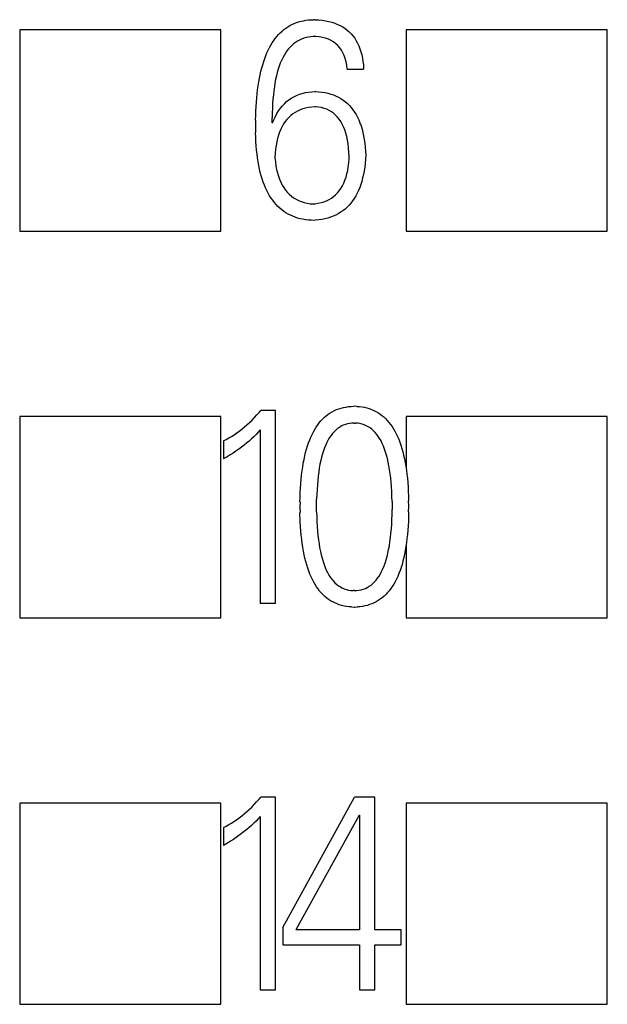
# Model space of a CAD drawing. Extents: x 23 to 2175, y 26 to 490.
# Tile 8 of 55: x 296.82 to 300.62, y 272.48 to 278.85. Entities that reach past the tile are written whole.
import ezdxf

# ---------------------------------------------------------------- set-up
doc = ezdxf.new("R2010")
doc.units = 0
doc.header["$LTSCALE"] = 23.1
doc.header["$MEASUREMENT"] = 0
doc.layers.get('0').update_dxf_attribs({"linetype": 'CONTINUOUS', "lineweight": 25})

msp = doc.modelspace()

# ---------------------------------------------------------------- linework, layer by layer
at = {"color": 7, "linetype": 'Continuous'}
for p, q in [((298.5424, 278.792), (298.5552, 278.8005)), ((298.5552, 278.8005), (298.5685, 278.8086)), ((298.5685, 278.8086), (298.582, 278.8157)), ((298.582, 278.8157), (298.5962, 278.8221)), ((298.5962, 278.8221), (298.6106, 278.8278)), ((298.6106, 278.8278), (298.6253, 278.8325)), ((298.6253, 278.8325), (298.6407, 278.8367)), ((298.6407, 278.8367), (298.6563, 278.8403)), ((298.6563, 278.8403), (298.6721, 278.8431)), ((298.6721, 278.8431), (298.6887, 278.845)), ((298.6887, 278.845), (298.7055, 278.8465)), ((298.7055, 278.8465), (298.7228, 278.8469)), ((298.732, 278.8469), (298.7228, 278.8469)), ((298.732, 278.8469), (298.7552, 278.8455)), ((298.7552, 278.8455), (298.7777, 278.8431)), ((298.7777, 278.8431), (298.7995, 278.8396)), ((298.7995, 278.8396), (298.8201, 278.8353)), ((298.8201, 278.8353), (298.84, 278.8301)), ((298.84, 278.8301), (298.8587, 278.824)), ((298.8587, 278.824), (298.8767, 278.8169)), ((298.8767, 278.8169), (298.8937, 278.8088)), ((298.8937, 278.8088), (298.9101, 278.7998)), ((298.9101, 278.7998), (298.9252, 278.7901)), ((296.8213, 278.7803), (296.8213, 277.4803)), ((298.1213, 278.7803), (296.8213, 278.7803)), ((298.1213, 277.4803), (298.1213, 278.7803)), ((298.4742, 278.7252), (298.4844, 278.7383)), ((298.4844, 278.7383), (298.4953, 278.7506)), ((298.4953, 278.7506), (298.5064, 278.7619)), ((298.5064, 278.7619), (298.518, 278.7728)), ((298.518, 278.7728), (298.5301, 278.7828)), ((298.5301, 278.7828), (298.5424, 278.792)), ((298.688, 278.7347), (298.6729, 278.7314)), ((298.7036, 278.7371), (298.688, 278.7347)), ((298.7197, 278.7385), (298.7036, 278.7371)), ((298.7365, 278.739), (298.7197, 278.7385)), ((298.7583, 278.7366), (298.7365, 278.739)), ((298.7794, 278.7326), (298.7583, 278.7366)), ((298.7993, 278.7274), (298.7794, 278.7326)), ((298.9252, 278.7901), (298.9397, 278.7792)), ((298.9397, 278.7792), (298.9529, 278.7674)), ((298.9529, 278.7674), (298.9655, 278.7548)), ((298.9655, 278.7548), (298.9771, 278.7411)), ((298.9771, 278.7411), (298.988, 278.7267)), ((299.3213, 278.7803), (299.3213, 277.4803)), ((300.6213, 278.7803), (299.3213, 278.7803)), ((300.6213, 277.4803), (300.6213, 278.7803)), ((298.4368, 278.6663), (298.4456, 278.6822)), ((298.4456, 278.6822), (298.4546, 278.6973)), ((298.4546, 278.6973), (298.4643, 278.7118)), ((298.4643, 278.7118), (298.4742, 278.7252)), ((298.5701, 278.6696), (298.5597, 278.6575)), ((298.5812, 278.6807), (298.5701, 278.6696)), ((298.5928, 278.6909), (298.5812, 278.6807)), ((298.6049, 278.7002), (298.5928, 278.6909)), ((298.6175, 278.7082), (298.6049, 278.7002)), ((298.6305, 278.7155), (298.6175, 278.7082)), ((298.6442, 278.7217), (298.6305, 278.7155)), ((298.6584, 278.7271), (298.6442, 278.7217)), ((298.6729, 278.7314), (298.6584, 278.7271)), ((298.8177, 278.7205), (298.7993, 278.7274)), ((298.835, 278.7125), (298.8177, 278.7205)), ((298.8509, 278.7028), (298.835, 278.7125)), ((298.8656, 278.6919), (298.8509, 278.7028)), ((298.8791, 278.6793), (298.8656, 278.6919)), ((298.8911, 278.6654), (298.8791, 278.6793)), ((298.988, 278.7267), (298.9977, 278.7113)), ((298.9977, 278.7113), (299.0067, 278.6949)), ((299.0067, 278.6949), (299.0147, 278.6774)), ((299.0147, 278.6774), (299.0218, 278.6592)), ((298.4058, 278.5958), (298.4129, 278.6145)), ((298.4129, 278.6145), (298.4205, 278.6324)), ((298.4205, 278.6324), (298.4283, 278.6497)), ((298.4283, 278.6497), (298.4368, 278.6663)), ((298.5308, 278.6156), (298.5223, 278.5998)), ((298.5401, 278.6306), (298.5308, 278.6156)), ((298.5495, 278.6445), (298.5401, 278.6306)), ((298.5597, 278.6575), (298.5495, 278.6445)), ((298.9018, 278.6502), (298.8911, 278.6654)), ((298.9112, 278.6334), (298.9018, 278.6502)), ((298.9193, 278.6152), (298.9112, 278.6334)), ((298.9262, 278.5955), (298.9193, 278.6152)), ((299.0218, 278.6592), (299.028, 278.64)), ((299.028, 278.64), (299.0332, 278.6199)), ((299.0332, 278.6199), (299.0377, 278.5991)), ((298.3869, 278.5351), (298.3928, 278.556)), ((298.3928, 278.556), (298.3992, 278.5763)), ((298.3992, 278.5763), (298.4058, 278.5958)), ((298.4998, 278.546), (298.4932, 278.5262)), ((298.5067, 278.565), (298.4998, 278.546)), ((298.5142, 278.5827), (298.5067, 278.565)), ((298.5223, 278.5998), (298.5142, 278.5827)), ((298.9316, 278.5744), (298.9262, 278.5955)), ((298.9359, 278.552), (298.9316, 278.5744)), ((298.9387, 278.528), (298.9359, 278.552)), ((299.0377, 278.5991), (299.041, 278.5771)), ((299.041, 278.5771), (299.0436, 278.5541)), ((299.0436, 278.5541), (299.0453, 278.5302)), ((298.3715, 278.4682), (298.3762, 278.4911)), ((298.3762, 278.4911), (298.3814, 278.5136)), ((298.3814, 278.5136), (298.3869, 278.5351)), ((298.4816, 278.4835), (298.4766, 278.4608)), ((298.4873, 278.5053), (298.4816, 278.4835)), ((298.4932, 278.5262), (298.4873, 278.5053)), ((298.9387, 278.528), (299.0454, 278.528)), ((299.0453, 278.5302), (299.0454, 278.528)), ((298.3599, 278.3943), (298.3634, 278.4196)), ((298.3634, 278.4196), (298.3672, 278.4442)), ((298.3672, 278.4442), (298.3715, 278.4682)), ((298.4721, 278.4371), (298.4681, 278.4125)), ((298.4766, 278.4608), (298.4721, 278.4371)), ((298.3542, 278.3417), (298.3568, 278.3685)), ((298.3568, 278.3685), (298.3599, 278.3943)), ((298.4617, 278.3602), (298.4591, 278.3327)), ((298.4645, 278.387), (298.4617, 278.3602)), ((298.4681, 278.4125), (298.4645, 278.387)), ((298.5945, 278.3491), (298.612, 278.3576)), ((298.612, 278.3576), (298.63, 278.3647)), ((298.63, 278.3647), (298.6489, 278.3706)), ((298.6489, 278.3706), (298.6688, 278.3756)), ((298.6688, 278.3756), (298.6894, 278.3791)), ((298.6894, 278.3791), (298.711, 278.3815)), ((298.711, 278.3815), (298.733, 278.3829)), ((298.7349, 278.3829), (298.733, 278.3829)), ((298.7349, 278.3829), (298.756, 278.3815)), ((298.756, 278.3815), (298.7763, 278.3789)), ((298.7763, 278.3789), (298.796, 278.3756)), ((298.796, 278.3756), (298.8149, 278.3713)), ((298.8149, 278.3713), (298.8331, 278.3661)), ((298.8331, 278.3661), (298.8506, 278.3602)), ((298.8506, 278.3602), (298.8675, 278.3531)), ((298.8675, 278.3531), (298.8836, 278.3453)), ((298.35, 278.2861), (298.3518, 278.3143)), ((298.3518, 278.3143), (298.3542, 278.3417)), ((298.4572, 278.3041), (298.4558, 278.2745)), ((298.4591, 278.3327), (298.4572, 278.3041)), ((298.5074, 278.274), (298.5199, 278.2897)), ((298.5199, 278.2897), (298.5332, 278.3039)), ((298.5332, 278.3039), (298.5474, 278.3169)), ((298.5474, 278.3169), (298.5623, 278.329)), ((298.5623, 278.329), (298.5779, 278.3396)), ((298.5779, 278.3396), (298.5945, 278.3491)), ((298.8836, 278.3453), (298.8989, 278.3365)), ((298.8989, 278.3365), (298.9136, 278.3268)), ((298.9136, 278.3268), (298.9276, 278.3162)), ((298.9276, 278.3162), (298.9408, 278.3046)), ((298.9408, 278.3046), (298.9534, 278.2923)), ((298.9534, 278.2923), (298.9655, 278.279)), ((298.3468, 278.1971), (298.3476, 278.2274)), ((298.3476, 278.2274), (298.3485, 278.2572)), ((298.3485, 278.2572), (298.35, 278.2861)), ((298.4548, 278.2442), (298.4544, 278.2127)), ((298.4558, 278.2745), (298.4548, 278.2442)), ((298.4749, 278.2205), (298.4849, 278.2397)), ((298.4849, 278.2397), (298.4958, 278.2575)), ((298.4958, 278.2575), (298.5074, 278.274)), ((298.5744, 278.2272), (298.5614, 278.2153)), ((298.5881, 278.238), (298.5744, 278.2272)), ((298.603, 278.2478), (298.5881, 278.238)), ((298.6184, 278.2563), (298.603, 278.2478)), ((298.635, 278.2636), (298.6184, 278.2563)), ((298.6523, 278.27), (298.635, 278.2636)), ((298.6705, 278.275), (298.6523, 278.27)), ((298.6897, 278.279), (298.6705, 278.275)), ((298.7096, 278.2818), (298.6897, 278.279)), ((298.7304, 278.2837), (298.7096, 278.2818)), ((298.7363, 278.2833), (298.7304, 278.2837)), ((298.7552, 278.2814), (298.7363, 278.2833)), ((298.7735, 278.2781), (298.7552, 278.2814)), ((298.7908, 278.2733), (298.7735, 278.2781)), ((298.8073, 278.2674), (298.7908, 278.2733)), ((298.8227, 278.2603), (298.8073, 278.2674)), ((298.8374, 278.2515), (298.8227, 278.2603)), ((298.8514, 278.2416), (298.8374, 278.2515)), ((298.8641, 278.2305), (298.8514, 278.2416)), ((298.8762, 278.2177), (298.8641, 278.2305)), ((298.9655, 278.279), (298.9766, 278.2646)), ((298.9766, 278.2646), (298.987, 278.2494)), ((298.987, 278.2494), (298.9969, 278.2336)), ((298.9969, 278.2336), (299.0059, 278.2165)), ((298.3469, 278.1971), (298.3466, 278.1661)), ((298.3466, 278.1661), (298.3469, 278.1341)), ((298.4544, 278.1791), (298.4544, 278.2127)), ((298.4572, 278.1791), (298.4544, 278.1791)), ((298.4572, 278.1791), (298.4657, 278.2004)), ((298.4657, 278.2004), (298.4749, 278.2205)), ((298.5277, 278.1725), (298.5183, 278.1561)), ((298.5382, 278.1879), (298.5277, 278.1725)), ((298.5493, 278.2023), (298.5382, 278.1879)), ((298.5614, 278.2153), (298.5493, 278.2023)), ((298.8873, 278.2037), (298.8762, 278.2177)), ((298.8978, 278.1886), (298.8873, 278.2037)), ((298.907, 278.172), (298.8978, 278.1886)), ((298.9155, 278.154), (298.907, 278.172)), ((299.0059, 278.2165), (299.0142, 278.1988)), ((299.0142, 278.1988), (299.022, 278.18)), ((299.022, 278.18), (299.0289, 278.1602)), ((299.0289, 278.1602), (299.0353, 278.1398)), ((298.3469, 278.1341), (298.3471, 278.1166)), ((298.3478, 278.0875), (298.347, 278.1166)), ((298.4951, 278.0998), (298.4892, 278.0787)), ((298.5019, 278.1197), (298.4951, 278.0998)), ((298.5095, 278.1384), (298.5019, 278.1197)), ((298.5183, 278.1561), (298.5095, 278.1384)), ((298.9233, 278.1348), (298.9155, 278.154)), ((298.93, 278.1142), (298.9233, 278.1348)), ((298.9359, 278.0922), (298.93, 278.1142)), ((299.0353, 278.1398), (299.041, 278.1183)), ((299.041, 278.1183), (299.0457, 278.0958)), ((298.3492, 278.0588), (298.3478, 278.0875)), ((298.3509, 278.0311), (298.3492, 278.0588)), ((298.4797, 278.033), (298.4764, 278.0087)), ((298.4839, 278.0565), (298.4797, 278.033)), ((298.4892, 278.0787), (298.4839, 278.0565)), ((298.9408, 278.069), (298.9359, 278.0922)), ((298.9451, 278.0444), (298.9408, 278.069)), ((298.9482, 278.0186), (298.9451, 278.0444)), ((299.0457, 278.0958), (299.05, 278.0726)), ((299.05, 278.0726), (299.0533, 278.0484)), ((299.0533, 278.0484), (299.0561, 278.0233)), ((298.3533, 278.0044), (298.3509, 278.0311)), ((298.3561, 277.9781), (298.3533, 278.0044)), ((298.3594, 277.9528), (298.3561, 277.9781)), ((298.474, 277.9831), (298.4723, 277.9563)), ((298.4764, 278.0087), (298.474, 277.9831)), ((298.9505, 277.9914), (298.9482, 278.0186)), ((298.9522, 277.9627), (298.9505, 277.9914)), ((299.0561, 278.0233), (299.0583, 277.9973)), ((299.0597, 277.9708), (299.0578, 277.944)), ((299.0583, 277.9973), (299.0597, 277.9708)), ((298.3632, 277.9282), (298.3594, 277.9528)), ((298.3675, 277.9045), (298.3632, 277.9282)), ((298.4723, 277.9563), (298.4721, 277.9537)), ((298.4721, 277.9537), (298.4747, 277.9279)), ((298.4747, 277.9279), (298.4783, 277.9028)), ((298.9463, 277.8964), (298.9494, 277.9213)), ((298.9494, 277.9213), (298.9513, 277.9476)), ((298.9513, 277.9476), (298.9522, 277.9627)), ((299.0554, 277.9182), (299.0523, 277.8931)), ((299.0578, 277.944), (299.0554, 277.9182)), ((298.3722, 277.8813), (298.3675, 277.9045)), ((298.3774, 277.859), (298.3722, 277.8813)), ((298.3833, 277.8377), (298.3774, 277.859)), ((298.4783, 277.9028), (298.4828, 277.8789)), ((298.4828, 277.8789), (298.488, 277.8564)), ((298.488, 277.8564), (298.4944, 277.8349)), ((298.9316, 277.829), (298.9373, 277.8503)), ((298.9373, 277.8503), (298.9423, 277.8728)), ((298.9423, 277.8728), (298.9463, 277.8964)), ((299.0443, 277.8458), (299.0391, 277.8233)), ((299.0488, 277.869), (299.0443, 277.8458)), ((299.0523, 277.8931), (299.0488, 277.869)), ((298.3895, 277.8169), (298.3833, 277.8377)), ((298.3961, 277.797), (298.3895, 277.8169)), ((298.4035, 277.7778), (298.3961, 277.797)), ((298.4113, 277.7594), (298.4035, 277.7778)), ((298.4944, 277.8349), (298.5017, 277.8148)), ((298.5017, 277.8148), (298.5097, 277.7956)), ((298.5097, 277.7956), (298.5187, 277.7778)), ((298.5187, 277.7778), (298.5289, 277.761)), ((298.9084, 277.7724), (298.9169, 277.7901)), ((298.9169, 277.7901), (298.9247, 277.8089)), ((298.9247, 277.8089), (298.9316, 277.829)), ((299.027, 277.7812), (299.0199, 277.7615)), ((299.0334, 277.8017), (299.027, 277.7812)), ((299.0391, 277.8233), (299.0334, 277.8017)), ((298.4196, 277.7416), (298.4113, 277.7594)), ((298.4281, 277.7248), (298.4196, 277.7416)), ((298.4373, 277.7087), (298.4281, 277.7248)), ((298.5289, 277.761), (298.5398, 277.7456)), ((298.5398, 277.7456), (298.5517, 277.7314)), ((298.5517, 277.7314), (298.5644, 277.7182)), ((298.5644, 277.7182), (298.5782, 277.7063)), ((298.8511, 277.7028), (298.8644, 277.7144)), ((298.8644, 277.7144), (298.8769, 277.7272)), ((298.8769, 277.7272), (298.8883, 277.7409)), ((298.8883, 277.7409), (298.8987, 277.7561)), ((298.8987, 277.7561), (298.9084, 277.7724)), ((299.0036, 277.7246), (298.9943, 277.7073)), ((299.0121, 277.7426), (299.0036, 277.7246)), ((299.0199, 277.7615), (299.0121, 277.7426)), ((298.4473, 277.6933), (298.4373, 277.7087)), ((298.4574, 277.6789), (298.4473, 277.6933)), ((298.4681, 277.6652), (298.4574, 277.6789)), ((298.4792, 277.6521), (298.4681, 277.6652)), ((298.491, 277.6398), (298.4792, 277.6521)), ((298.5782, 277.7063), (298.5928, 277.6957)), ((298.5928, 277.6957), (298.6085, 277.6862)), ((298.6085, 277.6862), (298.6248, 277.6779)), ((298.6248, 277.6779), (298.6423, 277.6708)), ((298.6423, 277.6708), (298.6605, 277.6649)), ((298.6605, 277.6649), (298.68, 277.6602)), ((298.68, 277.6602), (298.7001, 277.6566)), ((298.7001, 277.6566), (298.711, 277.6552)), ((298.711, 277.6552), (298.7318, 277.6569)), ((298.7318, 277.6569), (298.7517, 277.6597)), ((298.7517, 277.6597), (298.7706, 277.664)), ((298.7706, 277.664), (298.7886, 277.6692)), ((298.7886, 277.6692), (298.8057, 277.6758)), ((298.8057, 277.6758), (298.8218, 277.6836)), ((298.8218, 277.6836), (298.8369, 277.6926)), ((298.8369, 277.6926), (298.8511, 277.7028)), ((298.9629, 277.6611), (298.951, 277.6476)), ((298.974, 277.6758), (298.9629, 277.6611)), ((298.9846, 277.6912), (298.974, 277.6758)), ((298.9943, 277.7073), (298.9846, 277.6912)), ((298.5031, 277.6285), (298.491, 277.6398)), ((298.5159, 277.6176), (298.5031, 277.6285)), ((298.5292, 277.6076), (298.5159, 277.6176)), ((298.5427, 277.5986), (298.5292, 277.6076)), ((298.5569, 277.5901), (298.5427, 277.5986)), ((298.5715, 277.5825), (298.5569, 277.5901)), ((298.8814, 277.5925), (298.8656, 277.584)), ((298.8966, 277.6017), (298.8814, 277.5925)), ((298.9112, 277.6119), (298.8966, 277.6017)), ((298.9252, 277.6228), (298.9112, 277.6119)), ((298.9385, 277.6349), (298.9252, 277.6228)), ((298.951, 277.6476), (298.9385, 277.6349)), ((298.5867, 277.5757), (298.5715, 277.5825)), ((298.6025, 277.5697), (298.5867, 277.5757)), ((298.6186, 277.5643), (298.6025, 277.5697)), ((298.6352, 277.5598), (298.6186, 277.5643)), ((298.6525, 277.5563), (298.6352, 277.5598)), ((298.67, 277.5532), (298.6525, 277.5563)), ((298.6882, 277.551), (298.67, 277.5532)), ((298.7069, 277.5496), (298.6882, 277.551)), ((298.7259, 277.5489), (298.7069, 277.5496)), ((298.7349, 277.5496), (298.7259, 277.5489)), ((298.7555, 277.552), (298.7349, 277.5496)), ((298.7756, 277.5551), (298.7555, 277.552)), ((298.795, 277.5591), (298.7756, 277.5551)), ((298.8135, 277.5641), (298.795, 277.5591)), ((298.8315, 277.5697), (298.8135, 277.5641)), ((298.8488, 277.5764), (298.8315, 277.5697)), ((298.8656, 277.584), (298.8488, 277.5764)), ((296.8213, 277.4803), (298.1213, 277.4803)), ((299.3213, 277.4803), (300.6213, 277.4803)), ((298.3717, 276.3086), (298.3814, 276.3198)), ((298.4763, 276.3198), (298.3814, 276.3198)), ((298.4763, 275.0743), (298.4763, 276.3198)), ((298.8428, 276.3122), (298.8565, 276.3193)), ((298.8565, 276.3193), (298.8705, 276.3257)), ((298.8705, 276.3257), (298.8851, 276.3311)), ((298.8851, 276.3311), (298.9001, 276.3356)), ((298.9001, 276.3356), (298.9157, 276.3397)), ((298.9157, 276.3397), (298.9315, 276.3425)), ((298.9315, 276.3425), (298.9476, 276.3449)), ((298.9476, 276.3449), (298.9645, 276.3463)), ((298.9645, 276.3463), (298.9817, 276.347)), ((298.9853, 276.347), (298.9817, 276.347)), ((299.0026, 276.3465), (298.9853, 276.347)), ((299.0026, 276.3465), (299.0194, 276.3453)), ((299.0194, 276.3453), (299.0357, 276.3432)), ((299.0357, 276.3432), (299.0518, 276.3404)), ((299.0518, 276.3404), (299.0672, 276.3366)), ((299.0672, 276.3366), (299.0823, 276.3321)), ((299.0823, 276.3321), (299.097, 276.3269)), ((299.097, 276.3269), (299.1112, 276.3207)), ((299.1112, 276.3207), (299.125, 276.3139)), ((299.125, 276.3139), (299.1382, 276.306)), ((296.8213, 276.2803), (296.8213, 274.9803)), ((298.1213, 276.2803), (296.8213, 276.2803)), ((298.1213, 274.9803), (298.1213, 276.2803)), ((298.3075, 276.2424), (298.3239, 276.258)), ((298.3239, 276.258), (298.34, 276.2741)), ((298.34, 276.2741), (298.3558, 276.2909)), ((298.3558, 276.2909), (298.3717, 276.3086)), ((298.759, 276.2407), (298.7696, 276.2532)), ((298.7696, 276.2532), (298.7807, 276.2651)), ((298.7807, 276.2651), (298.7923, 276.2762)), ((298.7923, 276.2762), (298.8042, 276.2864)), ((298.8042, 276.2864), (298.8167, 276.2959)), ((298.8167, 276.2959), (298.8295, 276.3044)), ((298.8295, 276.3044), (298.8428, 276.3122)), ((299.1382, 276.306), (299.1512, 276.2978)), ((299.1512, 276.2978), (299.1635, 276.2883)), ((299.1635, 276.2883), (299.1756, 276.2783)), ((299.1756, 276.2783), (299.1872, 276.2675)), ((299.1872, 276.2675), (299.1983, 276.2556)), ((299.1983, 276.2556), (299.2092, 276.2433)), ((299.3213, 276.2803), (299.3213, 275.94)), ((300.6213, 276.2803), (299.3213, 276.2803)), ((300.6213, 274.9803), (300.6213, 276.2803)), ((298.2247, 276.1747), (298.2415, 276.187)), ((298.2415, 276.187), (298.2583, 276.1997)), ((298.2583, 276.1997), (298.2749, 276.2135)), ((298.2749, 276.2135), (298.2912, 276.2274)), ((298.2912, 276.2274), (298.3075, 276.2424)), ((298.3769, 276.1941), (298.3636, 276.1794)), ((298.3769, 276.1941), (298.3769, 275.0743)), ((298.7209, 276.182), (298.7296, 276.1979)), ((298.7296, 276.1979), (298.7391, 276.213)), ((298.7391, 276.213), (298.7488, 276.2272)), ((298.7488, 276.2272), (298.759, 276.2407)), ((298.8657, 276.1931), (298.8548, 276.1827)), ((298.8769, 276.2026), (298.8657, 276.1931)), ((298.8887, 276.2109), (298.8769, 276.2026)), ((298.901, 276.2182), (298.8887, 276.2109)), ((298.9138, 276.2244), (298.901, 276.2182)), ((298.9273, 276.2293), (298.9138, 276.2244)), ((298.941, 276.2334), (298.9273, 276.2293)), ((298.9552, 276.2362), (298.941, 276.2334)), ((298.9701, 276.2381), (298.9552, 276.2362)), ((298.9853, 276.2388), (298.9701, 276.2381)), ((298.9853, 276.2388), (298.9919, 276.2388)), ((299.0071, 276.2374), (298.9919, 276.2388)), ((299.0215, 276.2353), (299.0071, 276.2374)), ((299.0357, 276.2317), (299.0215, 276.2353)), ((299.0492, 276.2272), (299.0357, 276.2317)), ((299.0622, 276.2218), (299.0492, 276.2272)), ((299.0748, 276.2151), (299.0622, 276.2218)), ((299.0868, 276.2073), (299.0748, 276.2151)), ((299.0984, 276.1986), (299.0868, 276.2073)), ((299.1096, 276.1886), (299.0984, 276.1986)), ((299.1202, 276.1777), (299.1096, 276.1886)), ((299.2092, 276.2433), (299.2194, 276.2298)), ((299.2194, 276.2298), (299.2294, 276.2158)), ((299.2294, 276.2158), (299.2388, 276.2009)), ((299.2388, 276.2009), (299.2478, 276.1853)), ((298.139, 276.1238), (298.1563, 276.1327)), ((298.139, 276.1238), (298.139, 276.0068)), ((298.1563, 276.1327), (298.1735, 276.1422)), ((298.1735, 276.1422), (298.1908, 276.1524)), ((298.1908, 276.1524), (298.2079, 276.1633)), ((298.2079, 276.1633), (298.2247, 276.1747)), ((298.3047, 276.1226), (298.2888, 276.1091)), ((298.3203, 276.1365), (298.3047, 276.1226)), ((298.3352, 276.1505), (298.3203, 276.1365)), ((298.3497, 276.1647), (298.3352, 276.1505)), ((298.3636, 276.1794), (298.3497, 276.1647)), ((298.6894, 276.1107), (298.6967, 276.1297)), ((298.6967, 276.1297), (298.7043, 276.1479)), ((298.7043, 276.1479), (298.7123, 276.1654)), ((298.7123, 276.1654), (298.7209, 276.182)), ((298.8165, 276.1299), (298.808, 276.114)), ((298.8253, 276.1448), (298.8165, 276.1299)), ((298.8347, 276.1586), (298.8253, 276.1448)), ((298.8444, 276.1711), (298.8347, 276.1586)), ((298.8548, 276.1827), (298.8444, 276.1711)), ((299.1304, 276.1657), (299.1202, 276.1777)), ((299.1401, 276.1524), (299.1304, 276.1657)), ((299.1491, 276.1382), (299.1401, 276.1524)), ((299.1579, 276.123), (299.1491, 276.1382)), ((299.1659, 276.1067), (299.1579, 276.123)), ((299.2478, 276.1853), (299.2563, 276.1687)), ((299.2563, 276.1687), (299.2644, 276.1515)), ((299.2644, 276.1515), (299.2722, 276.1335)), ((299.2722, 276.1335), (299.2795, 276.1145)), ((298.2377, 276.0698), (298.2197, 276.057)), ((298.2552, 276.0826), (298.2377, 276.0698)), ((298.2723, 276.0956), (298.2552, 276.0826)), ((298.2888, 276.1091), (298.2723, 276.0956)), ((298.6704, 276.0487), (298.6764, 276.0703)), ((298.6764, 276.0703), (298.6827, 276.0908)), ((298.6827, 276.0908), (298.6894, 276.1107)), ((298.786, 276.0598), (298.7796, 276.0397)), ((298.7928, 276.079), (298.786, 276.0598)), ((298.8002, 276.097), (298.7928, 276.079)), ((298.808, 276.114), (298.8002, 276.097)), ((299.1737, 276.0892), (299.1659, 276.1067)), ((299.1808, 276.0707), (299.1737, 276.0892)), ((299.1875, 276.0511), (299.1808, 276.0707)), ((299.2795, 276.1145), (299.2864, 276.0949)), ((299.2864, 276.0949), (299.2928, 276.0743)), ((299.2928, 276.0743), (299.2987, 276.053)), ((298.1425, 276.0089), (298.139, 276.0068)), ((298.1624, 276.0205), (298.1425, 276.0089)), ((298.1821, 276.0324), (298.1624, 276.0205)), ((298.2012, 276.0447), (298.1821, 276.0324)), ((298.2197, 276.057), (298.2012, 276.0447)), ((298.6555, 275.9798), (298.66, 276.0035)), ((298.66, 276.0035), (298.665, 276.0267)), ((298.665, 276.0267), (298.6704, 276.0487)), ((298.7682, 275.9959), (298.7632, 275.9725)), ((298.7736, 276.0184), (298.7682, 275.9959)), ((298.7796, 276.0397), (298.7736, 276.0184)), ((299.1939, 276.0302), (299.1875, 276.0511)), ((299.1995, 276.0085), (299.1939, 276.0302)), ((299.2047, 275.9857), (299.1995, 276.0085)), ((299.2987, 276.053), (299.3042, 276.031)), ((299.3042, 276.031), (299.3094, 276.008)), ((299.3094, 276.008), (299.3141, 275.9843)), ((298.6477, 275.9296), (298.6515, 275.9552)), ((298.6515, 275.9552), (298.6555, 275.9798)), ((298.759, 275.9481), (298.7549, 275.9225)), ((298.7632, 275.9725), (298.759, 275.9481)), ((299.2095, 275.9616), (299.2047, 275.9857)), ((299.2137, 275.9367), (299.2095, 275.9616)), ((299.2175, 275.9105), (299.2137, 275.9367)), ((299.3141, 275.9843), (299.3181, 275.9599)), ((299.3181, 275.9599), (299.3222, 275.9346)), ((299.3222, 275.9346), (299.3255, 275.9086)), ((298.6392, 275.8487), (298.6416, 275.8764)), ((298.6416, 275.8764), (298.6444, 275.9034)), ((298.6444, 275.9034), (298.6477, 275.9296)), ((298.7486, 275.8681), (298.7462, 275.8392)), ((298.7516, 275.8958), (298.7486, 275.8681)), ((298.7549, 275.9225), (298.7516, 275.8958)), ((299.2208, 275.8835), (299.2175, 275.9105)), ((299.2234, 275.8551), (299.2208, 275.8835)), ((299.3255, 275.9086), (299.3283, 275.8816)), ((299.3283, 275.8816), (299.3309, 275.8539)), ((298.6356, 275.7907), (298.6373, 275.82)), ((298.6373, 275.82), (298.6392, 275.8487)), ((298.7443, 275.8091), (298.7426, 275.7781)), ((298.7462, 275.8392), (298.7443, 275.8091)), ((299.2258, 275.8257), (299.2234, 275.8551)), ((299.2277, 275.7954), (299.2258, 275.8257)), ((299.3309, 275.8539), (299.3328, 275.8255)), ((299.3328, 275.8255), (299.3345, 275.7961)), ((298.6339, 275.7294), (298.6347, 275.7604)), ((298.6347, 275.7604), (298.6356, 275.7907)), ((298.7412, 275.713), (298.7417, 275.7462)), ((298.7426, 275.7781), (298.7417, 275.7462)), ((299.2289, 275.7637), (299.2277, 275.7954)), ((299.2299, 275.7312), (299.2289, 275.7637)), ((299.3345, 275.7961), (299.3357, 275.766)), ((299.3357, 275.766), (299.3367, 275.7353)), ((298.634, 275.7294), (298.6337, 275.6974)), ((298.6337, 275.6974), (298.6337, 275.692)), ((298.6337, 275.692), (298.634, 275.6602)), ((298.7412, 275.6974), (298.7412, 275.713)), ((298.7415, 275.6638), (298.7412, 275.6974)), ((299.2294, 275.6474), (299.2301, 275.6806)), ((299.2298, 275.7312), (299.2301, 275.6974)), ((299.2301, 275.6974), (299.2301, 275.6806)), ((299.3368, 275.7036), (299.3366, 275.7353)), ((299.3366, 275.6657), (299.3368, 275.6974)), ((299.3368, 275.6974), (299.3368, 275.7036)), ((298.6359, 275.5994), (298.6339, 275.6602)), ((298.7414, 275.6638), (298.7422, 275.6311)), ((298.7422, 275.6311), (298.7436, 275.5996)), ((299.2268, 275.5842), (299.2284, 275.6152)), ((299.2284, 275.6152), (299.2294, 275.6474)), ((299.3359, 275.6347), (299.3347, 275.6044)), ((299.3367, 275.6657), (299.3359, 275.6347)), ((298.6375, 275.57), (298.6359, 275.5994)), ((298.6397, 275.5416), (298.6375, 275.57)), ((298.7436, 275.5996), (298.7452, 275.5691)), ((298.7452, 275.5691), (298.7474, 275.5397)), ((299.2223, 275.5255), (299.2249, 275.5544)), ((299.2249, 275.5544), (299.2268, 275.5842)), ((299.3333, 275.575), (299.3312, 275.5464)), ((299.3347, 275.6044), (299.3333, 275.575)), ((298.642, 275.5139), (298.6397, 275.5416)), ((298.6451, 275.4869), (298.642, 275.5139)), ((298.6484, 275.4609), (298.6451, 275.4869)), ((298.7474, 275.5397), (298.7502, 275.5116)), ((298.7502, 275.5116), (298.7533, 275.4843)), ((299.2156, 275.4711), (299.2192, 275.4978)), ((299.2192, 275.4978), (299.2223, 275.5255)), ((299.3259, 275.4917), (299.3226, 275.4654)), ((299.3288, 275.5187), (299.3259, 275.4917)), ((299.3312, 275.5464), (299.3288, 275.5187)), ((298.6522, 275.4358), (298.6484, 275.4609)), ((298.6562, 275.4112), (298.6522, 275.4358)), ((298.7533, 275.4843), (298.7571, 275.4581)), ((298.7571, 275.4581), (298.7611, 275.433)), ((298.7611, 275.433), (298.7658, 275.4091)), ((299.2073, 275.4209), (299.2118, 275.4455)), ((299.2118, 275.4455), (299.2156, 275.4711)), ((299.3188, 275.4398), (299.3148, 275.4152)), ((299.3226, 275.4654), (299.3188, 275.4398)), ((299.3213, 275.4564), (299.3213, 274.9803)), ((298.661, 275.3875), (298.6562, 275.4112)), ((298.6662, 275.3648), (298.661, 275.3875)), ((298.6716, 275.3425), (298.6662, 275.3648)), ((298.7658, 275.4091), (298.771, 275.3861)), ((298.771, 275.3861), (298.7767, 275.3643)), ((298.7767, 275.3643), (298.7829, 275.3437)), ((299.191, 275.3539), (299.1969, 275.3752)), ((299.1969, 275.3752), (299.2024, 275.3975)), ((299.2024, 275.3975), (299.2073, 275.4209)), ((299.3051, 275.3686), (299.2997, 275.3463)), ((299.3101, 275.3915), (299.3051, 275.3686)), ((299.3148, 275.4152), (299.3101, 275.3915)), ((298.6775, 275.3212), (298.6716, 275.3425)), ((298.6839, 275.3009), (298.6775, 275.3212)), ((298.6908, 275.2812), (298.6839, 275.3009)), ((298.7829, 275.3437), (298.7895, 275.3241)), ((298.7895, 275.3241), (298.7966, 275.3054)), ((298.7966, 275.3054), (298.8042, 275.2878)), ((299.1621, 275.2796), (299.1702, 275.2966)), ((299.1702, 275.2966), (299.1775, 275.3146)), ((299.1775, 275.3146), (299.1844, 275.3335)), ((299.1844, 275.3335), (299.191, 275.3539)), ((299.2874, 275.3042), (299.2807, 275.2843)), ((299.2938, 275.3248), (299.2874, 275.3042)), ((299.2997, 275.3463), (299.2938, 275.3248)), ((298.6981, 275.2623), (298.6908, 275.2812)), ((298.7057, 275.2443), (298.6981, 275.2623)), ((298.7138, 275.227), (298.7057, 275.2443)), ((298.8042, 275.2878), (298.8122, 275.2715)), ((298.8122, 275.2715), (298.821, 275.2561)), ((298.821, 275.2561), (298.83, 275.2419)), ((298.83, 275.2419), (298.8395, 275.2289)), ((299.1259, 275.2225), (299.1356, 275.2353)), ((299.1356, 275.2353), (299.1451, 275.2488)), ((299.1451, 275.2488), (299.1538, 275.2637)), ((299.1538, 275.2637), (299.1621, 275.2796)), ((299.2658, 275.2471), (299.2578, 275.2298)), ((299.2734, 275.2654), (299.2658, 275.2471)), ((299.2807, 275.2843), (299.2734, 275.2654)), ((298.7225, 275.2104), (298.7138, 275.227)), ((298.7315, 275.1948), (298.7225, 275.2104)), ((298.741, 275.1799), (298.7315, 275.1948)), ((298.7507, 275.1659), (298.741, 275.1799)), ((298.8395, 275.2289), (298.8496, 275.2168)), ((298.8496, 275.2168), (298.8603, 275.2057)), ((298.8603, 275.2057), (298.8712, 275.1958)), ((298.8712, 275.1958), (298.8828, 275.187)), ((298.8828, 275.187), (298.8949, 275.1792)), ((298.8949, 275.1792), (298.9074, 275.1726)), ((298.9074, 275.1726), (298.9204, 275.1671)), ((299.0433, 275.1645), (299.0565, 275.1695)), ((299.0565, 275.1695), (299.0693, 275.1756)), ((299.0693, 275.1756), (299.0816, 275.183)), ((299.0816, 275.183), (299.0932, 275.1913)), ((299.0932, 275.1913), (299.1046, 275.2005)), ((299.1046, 275.2005), (299.1155, 275.2111)), ((299.1155, 275.2111), (299.1259, 275.2225)), ((299.2211, 275.1681), (299.2109, 275.1546)), ((299.231, 275.1823), (299.2211, 275.1681)), ((299.2402, 275.1974), (299.231, 275.1823)), ((299.2492, 275.213), (299.2402, 275.1974)), ((299.2578, 275.2298), (299.2492, 275.213)), ((298.7611, 275.1527), (298.7507, 275.1659)), ((298.7718, 275.1401), (298.7611, 275.1527)), ((298.7831, 275.1285), (298.7718, 275.1401)), ((298.7947, 275.1176), (298.7831, 275.1285)), ((298.8068, 275.1075), (298.7947, 275.1176)), ((298.8191, 275.0982), (298.8068, 275.1075)), ((298.9204, 275.1671), (298.9339, 275.1624)), ((298.9339, 275.1624), (298.9479, 275.1591)), ((298.9479, 275.1591), (298.9626, 275.1567)), ((298.9626, 275.1567), (298.9775, 275.1554)), ((298.9853, 275.1553), (298.9775, 275.1555)), ((298.9853, 275.1553), (299.0004, 275.156)), ((299.0004, 275.156), (299.0154, 275.1576)), ((299.0154, 275.1576), (299.0296, 275.1605)), ((299.0296, 275.1605), (299.0433, 275.1645)), ((299.1657, 275.1091), (299.1531, 275.0996)), ((299.1775, 275.1193), (299.1657, 275.1091)), ((299.1891, 275.1302), (299.1775, 275.1193)), ((299.2002, 275.142), (299.1891, 275.1302)), ((299.2109, 275.1546), (299.2002, 275.142)), ((298.3769, 275.0743), (298.4763, 275.0743)), ((298.8321, 275.0897), (298.8191, 275.0982)), ((298.8454, 275.0821), (298.8321, 275.0897)), ((298.8593, 275.0753), (298.8454, 275.0821)), ((298.8735, 275.0691), (298.8593, 275.0753)), ((298.8882, 275.0639), (298.8735, 275.0691)), ((298.9034, 275.0594), (298.8882, 275.0639)), ((298.9188, 275.0556), (298.9034, 275.0594)), ((298.9349, 275.0528), (298.9188, 275.0556)), ((298.9512, 275.0506), (298.9349, 275.0528)), ((298.968, 275.0495), (298.9512, 275.0506)), ((298.968, 275.0495), (298.9853, 275.049)), ((298.9853, 275.049), (298.9879, 275.049)), ((298.9879, 275.049), (299.0052, 275.0495)), ((299.022, 275.0509), (299.0052, 275.0495)), ((299.0383, 275.0532), (299.022, 275.0509)), ((299.0542, 275.0561), (299.0383, 275.0532)), ((299.0696, 275.0599), (299.0542, 275.0561)), ((299.0845, 275.0646), (299.0696, 275.0599)), ((299.0992, 275.0701), (299.0845, 275.0646)), ((299.1134, 275.0762), (299.0992, 275.0701)), ((299.1271, 275.0831), (299.1134, 275.0762)), ((299.1403, 275.0909), (299.1271, 275.0831)), ((299.1531, 275.0996), (299.1403, 275.0909)), ((296.8213, 274.9803), (298.1213, 274.9803)), ((299.3213, 274.9803), (300.6213, 274.9803)), ((296.8213, 273.7803), (296.8213, 272.4803)), ((298.1213, 273.7803), (296.8213, 273.7803)), ((298.1213, 272.4803), (298.1213, 273.7803)), ((298.3219, 273.756), (298.3378, 273.7721)), ((298.3378, 273.7721), (298.3537, 273.7887)), ((298.3537, 273.7887), (298.3694, 273.8058)), ((298.3694, 273.8058), (298.3815, 273.8198)), ((298.4762, 273.8198), (298.3815, 273.8198)), ((298.4762, 272.5743), (298.4762, 273.8198)), ((298.522, 272.9778), (298.987, 273.8198)), ((299.1185, 273.8198), (298.987, 273.8198)), ((299.1185, 272.961), (299.1185, 273.8198)), ((299.3213, 273.7803), (299.3213, 272.4803)), ((300.6213, 273.7803), (299.3213, 273.7803)), ((300.6213, 272.4803), (300.6213, 273.7803)), ((298.2569, 273.6989), (298.2733, 273.7122)), ((298.2733, 273.7122), (298.2896, 273.726)), ((298.2896, 273.726), (298.3058, 273.7408)), ((298.3058, 273.7408), (298.3219, 273.756)), ((298.1561, 273.6325), (298.1732, 273.6419)), ((298.1732, 273.6419), (298.1903, 273.6519)), ((298.1903, 273.6519), (298.2071, 273.6627)), ((298.2071, 273.6627), (298.2237, 273.6741)), ((298.2237, 273.6741), (298.2405, 273.6861)), ((298.2405, 273.6861), (298.2569, 273.6989)), ((298.3357, 273.651), (298.321, 273.637)), ((298.35, 273.665), (298.3357, 273.651)), ((298.3638, 273.6795), (298.35, 273.665)), ((298.3771, 273.694), (298.3638, 273.6795)), ((298.3771, 273.694), (298.3771, 272.5743)), ((299.016, 273.7029), (298.6064, 272.961)), ((299.016, 273.7029), (299.0191, 273.7029)), ((299.0191, 273.7029), (299.0191, 272.961)), ((298.1388, 273.6239), (298.1561, 273.6325)), ((298.1388, 273.6239), (298.1388, 273.507)), ((298.2567, 273.5837), (298.2394, 273.571)), ((298.2735, 273.5967), (298.2567, 273.5837)), ((298.2899, 273.6098), (298.2735, 273.5967)), ((298.3055, 273.6234), (298.2899, 273.6098)), ((298.321, 273.637), (298.3055, 273.6234)), ((298.1653, 273.5222), (298.1388, 273.507)), ((298.1847, 273.5341), (298.1653, 273.5222)), ((298.2034, 273.546), (298.1847, 273.5341)), ((298.2216, 273.5584), (298.2034, 273.546)), ((298.2394, 273.571), (298.2216, 273.5584)), ((298.522, 272.9778), (298.522, 272.8644)), ((299.0191, 272.961), (298.6064, 272.961)), ((299.2877, 272.961), (299.1185, 272.961)), ((299.2877, 272.8644), (299.2877, 272.961)), ((298.522, 272.8644), (299.0191, 272.8644)), ((299.0191, 272.8644), (299.0191, 272.5743)), ((299.1185, 272.5743), (299.1185, 272.8644)), ((299.1185, 272.8644), (299.2877, 272.8644)), ((298.3771, 272.5743), (298.4762, 272.5743)), ((299.0191, 272.5743), (299.1185, 272.5743)), ((296.8213, 272.4803), (298.1213, 272.4803)), ((299.3213, 272.4803), (300.6213, 272.4803))]:
    msp.add_line(p, q, dxfattribs=at)

doc.saveas('drawing.dxf')
